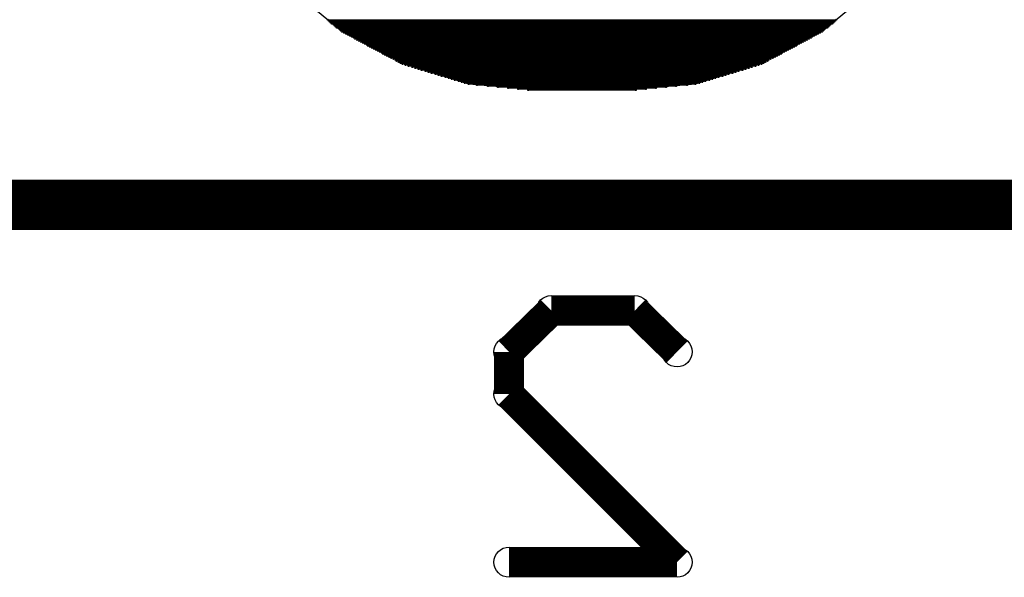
# Model space of a CAD drawing. Extents: x 0 to 30.2, y 0 to 20.7.
# Tile 94 of 131: x 13 to 15.5, y 16.6 to 18. Entities that reach past the tile are written whole.
import ezdxf

# ---------------------------------------------------------------- set-up
doc = ezdxf.new("R2010")
doc.units = 0
doc.layers.get('0').update_dxf_attribs({"linetype": 'CONTINUOUS'})
doc.layers.add('SEEEDSTUDIOXIAORP2040V1_22_GBO', color=7, linetype='CONTINUOUS')
doc.layers.add('SEEEDSTUDIOXIAORP2040V1_22_GBS', color=6, linetype='CONTINUOUS')

# ---------------------------------------------------------------- blocks, each defined once
blk = doc.blocks.new('ROUND_12')
blk.add_circle((0, 0), 0.0381)
blk = doc.blocks.new('ROUND_7')
blk.add_circle((0, 0), 0)
blk = doc.blocks.new('ROUND_8')
blk.add_circle((0, 0), 0.00127)

msp = doc.modelspace()

# ---------------------------------------------------------------- linework, layer by layer
at = {"layer": 'SEEEDSTUDIOXIAORP2040V1_22_GBO'}
for points, const_width in [([(20.78482, 17.5006), (3.00482, 17.5006)], 0.127), ([(14.25194, 17.12976), (14.35862, 17.2339)], 0.0762), ([(14.35862, 17.2339), (14.56944, 17.2339)], 0.0762), ([(14.56944, 17.2339), (14.67612, 17.12976)], 0.0762), ([(14.25194, 17.12976), (14.25194, 17.02308)], 0.0762), ([(14.25194, 17.02308), (14.67612, 16.5989)], 0.0762), ([(14.67612, 16.5989), (14.25194, 16.5989)], 0.0762)]:
    msp.add_lwpolyline(points, dxfattribs=dict(at, const_width=const_width))
at = {"layer": 'SEEEDSTUDIOXIAORP2040V1_22_GBS'}
for points in [[(13.8303, 17.93748), (13.69568, 18.04924)], [(15.1765, 18.04924), (15.04188, 17.93748)], [(13.98524, 17.8562), (13.8303, 17.93748)], [(15.04188, 17.93748), (14.88694, 17.8562)], [(14.15034, 17.8054), (13.98524, 17.8562)], [(14.88694, 17.8562), (14.72184, 17.8054)], [(14.3256, 17.79016), (14.15034, 17.8054)], [(14.72184, 17.8054), (14.54912, 17.79016)], [(14.54912, 17.79016), (14.3256, 17.79016)]]:
    msp.add_lwpolyline(points, dxfattribs=at)
at = {"layer": 'SEEEDSTUDIOXIAORP2040V1_22_GBS', "const_width": 0.00254}
for points in [[(13.79474, 17.96796), (15.07744, 17.96796)], [(15.0749, 17.96542), (13.79728, 17.96542)], [(13.79982, 17.96288), (15.07236, 17.96288)], [(15.06982, 17.96034), (13.80236, 17.96034)], [(13.8049, 17.9578), (15.06728, 17.9578)], [(15.0622, 17.95526), (13.80998, 17.95526)], [(13.81252, 17.95272), (15.05966, 17.95272)], [(15.05712, 17.95018), (13.81506, 17.95018)], [(13.8176, 17.94764), (15.05458, 17.94764)], [(15.0495, 17.9451), (13.82268, 17.9451)], [(13.82522, 17.94256), (15.04696, 17.94256)], [(15.04442, 17.94002), (13.82776, 17.94002)], [(13.8303, 17.93748), (15.04188, 17.93748)], [(15.0368, 17.93494), (13.83538, 17.93494)], [(13.84046, 17.9324), (15.03172, 17.9324)], [(15.02664, 17.92986), (13.84554, 17.92986)], [(13.85062, 17.92732), (15.02156, 17.92732)], [(15.01648, 17.92478), (13.8557, 17.92478)], [(13.86078, 17.92224), (15.01394, 17.92224)], [(15.00886, 17.9197), (13.86332, 17.9197)], [(13.8684, 17.91716), (15.00378, 17.91716)], [(14.9987, 17.91462), (13.87348, 17.91462)], [(13.87856, 17.91208), (14.99362, 17.91208)], [(14.98854, 17.90954), (13.88364, 17.90954)], [(13.88872, 17.907), (14.98346, 17.907)], [(14.97838, 17.90446), (13.8938, 17.90446)], [(13.89634, 17.90192), (14.97584, 17.90192)], [(14.97076, 17.89938), (13.90142, 17.89938)], [(13.9065, 17.89684), (14.96568, 17.89684)], [(14.9606, 17.8943), (13.91158, 17.8943)], [(13.91666, 17.89176), (14.95552, 17.89176)], [(14.95044, 17.88922), (13.92174, 17.88922)], [(13.92682, 17.88668), (14.94536, 17.88668)], [(14.94028, 17.88414), (13.9319, 17.88414)], [(13.93444, 17.8816), (14.93774, 17.8816)], [(14.93266, 17.87906), (13.93952, 17.87906)], [(13.9446, 17.87652), (14.92758, 17.87652)], [(14.9225, 17.87398), (13.94968, 17.87398)], [(13.95476, 17.87144), (14.91742, 17.87144)], [(14.91234, 17.8689), (13.95984, 17.8689)], [(13.96492, 17.86636), (14.90726, 17.86636)], [(14.90472, 17.86382), (13.96746, 17.86382)], [(13.97254, 17.86128), (14.89964, 17.86128)], [(14.89456, 17.85874), (13.97762, 17.85874)], [(13.9827, 17.8562), (14.88948, 17.8562)], [(14.88186, 17.85366), (13.99032, 17.85366)], [(13.99794, 17.85112), (14.87424, 17.85112)], [(14.86408, 17.84858), (14.0081, 17.84858)], [(14.01572, 17.84604), (14.85646, 17.84604)], [(14.84884, 17.8435), (14.02334, 17.8435)], [(14.03096, 17.84096), (14.84122, 17.84096)], [(14.83106, 17.83842), (14.04112, 17.83842)], [(14.04874, 17.83588), (14.82344, 17.83588)], [(14.81582, 17.83334), (14.05636, 17.83334)], [(14.06652, 17.8308), (14.80566, 17.8308)], [(14.79804, 17.82826), (14.07414, 17.82826)], [(14.08176, 17.82572), (14.79042, 17.82572)], [(14.78026, 17.82318), (14.09192, 17.82318)], [(14.09954, 17.82064), (14.77264, 17.82064)], [(14.76502, 17.8181), (14.10716, 17.8181)], [(14.11478, 17.81556), (14.7574, 17.81556)], [(14.74724, 17.81302), (14.12494, 17.81302)], [(14.13256, 17.81048), (14.73962, 17.81048)], [(14.732, 17.80794), (14.14018, 17.80794)], [(14.15034, 17.8054), (14.72184, 17.8054)], [(14.70152, 17.80286), (14.17066, 17.80286)], [(14.1986, 17.80032), (14.67358, 17.80032)], [(14.64818, 17.79778), (14.224, 17.79778)], [(14.2494, 17.79524), (14.62278, 17.79524)], [(14.59738, 17.7927), (14.2748, 17.7927)], [(14.3002, 17.79016), (14.57198, 17.79016)]]:
    msp.add_lwpolyline(points, dxfattribs=at)

# ---------------------------------------------------------------- block references
at = {"layer": 'SEEEDSTUDIOXIAORP2040V1_22_GBO'}
for p in [(14.35862, 17.2339), (14.56944, 17.2339), (14.25194, 17.12976), (14.25194, 17.12976), (14.67612, 17.12976), (14.25194, 17.02308), (14.25194, 16.5989), (14.67612, 16.5989)]:
    msp.add_blockref('ROUND_12', p, dxfattribs=at)
at = {"layer": 'SEEEDSTUDIOXIAORP2040V1_22_GBS'}
for name, p in [('ROUND_8', (13.79474, 17.96796)), ('ROUND_8', (13.79728, 17.96542)), ('ROUND_8', (13.79982, 17.96288)), ('ROUND_8', (13.80236, 17.96034)), ('ROUND_8', (13.8049, 17.9578)), ('ROUND_8', (13.80998, 17.95526)), ('ROUND_8', (13.81252, 17.95272)), ('ROUND_8', (13.81506, 17.95018)), ('ROUND_8', (13.8176, 17.94764)), ('ROUND_8', (15.05458, 17.94764)), ('ROUND_8', (15.05712, 17.95018)), ('ROUND_8', (15.05966, 17.95272)), ('ROUND_8', (15.0622, 17.95526)), ('ROUND_8', (15.06728, 17.9578)), ('ROUND_8', (15.06982, 17.96034)), ('ROUND_8', (15.07236, 17.96288)), ('ROUND_8', (15.0749, 17.96542)), ('ROUND_8', (15.07744, 17.96796)), ('ROUND_7', (15.04188, 17.93748)), ('ROUND_7', (13.8303, 17.93748)), ('ROUND_8', (13.82268, 17.9451)), ('ROUND_8', (13.82522, 17.94256)), ('ROUND_8', (13.82776, 17.94002)), ('ROUND_8', (13.8303, 17.93748)), ('ROUND_8', (13.83538, 17.93494)), ('ROUND_8', (13.84046, 17.9324)), ('ROUND_8', (13.84554, 17.92986)), ('ROUND_8', (13.85062, 17.92732)), ('ROUND_8', (13.8557, 17.92478)), ('ROUND_8', (13.86078, 17.92224)), ('ROUND_8', (15.01394, 17.92224)), ('ROUND_8', (15.01648, 17.92478)), ('ROUND_8', (15.02156, 17.92732)), ('ROUND_8', (15.02664, 17.92986)), ('ROUND_8', (15.03172, 17.9324)), ('ROUND_8', (15.0368, 17.93494)), ('ROUND_8', (15.04188, 17.93748)), ('ROUND_8', (15.04442, 17.94002)), ('ROUND_8', (15.04696, 17.94256)), ('ROUND_8', (15.0495, 17.9451)), ('ROUND_8', (13.86332, 17.9197)), ('ROUND_8', (13.8684, 17.91716)), ('ROUND_8', (13.87348, 17.91462)), ('ROUND_8', (13.87856, 17.91208)), ('ROUND_8', (13.88364, 17.90954)), ('ROUND_8', (13.88872, 17.907)), ('ROUND_8', (13.8938, 17.90446)), ('ROUND_8', (13.89634, 17.90192)), ('ROUND_8', (13.90142, 17.89938)), ('ROUND_8', (13.9065, 17.89684)), ('ROUND_8', (14.96568, 17.89684)), ('ROUND_8', (14.97076, 17.89938)), ('ROUND_8', (14.97584, 17.90192)), ('ROUND_8', (14.97838, 17.90446)), ('ROUND_8', (14.98346, 17.907)), ('ROUND_8', (14.98854, 17.90954)), ('ROUND_8', (14.99362, 17.91208)), ('ROUND_8', (14.9987, 17.91462)), ('ROUND_8', (15.00378, 17.91716)), ('ROUND_8', (15.00886, 17.9197)), ('ROUND_8', (13.91158, 17.8943)), ('ROUND_8', (13.91666, 17.89176)), ('ROUND_8', (13.92174, 17.88922)), ('ROUND_8', (13.92682, 17.88668)), ('ROUND_8', (13.9319, 17.88414)), ('ROUND_8', (13.93444, 17.8816)), ('ROUND_8', (13.93952, 17.87906)), ('ROUND_8', (13.9446, 17.87652)), ('ROUND_8', (13.94968, 17.87398)), ('ROUND_8', (14.9225, 17.87398)), ('ROUND_8', (14.92758, 17.87652)), ('ROUND_8', (14.93266, 17.87906)), ('ROUND_8', (14.93774, 17.8816)), ('ROUND_8', (14.94028, 17.88414)), ('ROUND_8', (14.94536, 17.88668)), ('ROUND_8', (14.95044, 17.88922)), ('ROUND_8', (14.95552, 17.89176)), ('ROUND_8', (14.9606, 17.8943)), ('ROUND_7', (14.88694, 17.8562)), ('ROUND_7', (13.98524, 17.8562)), ('ROUND_8', (13.95476, 17.87144)), ('ROUND_8', (13.95984, 17.8689)), ('ROUND_8', (13.96492, 17.86636)), ('ROUND_8', (13.96746, 17.86382)), ('ROUND_8', (13.97254, 17.86128)), ('ROUND_8', (13.97762, 17.85874)), ('ROUND_8', (13.9827, 17.8562)), ('ROUND_8', (13.99032, 17.85366)), ('ROUND_8', (13.99794, 17.85112)), ('ROUND_8', (14.0081, 17.84858)), ('ROUND_8', (14.86408, 17.84858)), ('ROUND_8', (14.87424, 17.85112)), ('ROUND_8', (14.88186, 17.85366)), ('ROUND_8', (14.88948, 17.8562)), ('ROUND_8', (14.89456, 17.85874)), ('ROUND_8', (14.89964, 17.86128)), ('ROUND_8', (14.90472, 17.86382)), ('ROUND_8', (14.90726, 17.86636)), ('ROUND_8', (14.91234, 17.8689)), ('ROUND_8', (14.91742, 17.87144)), ('ROUND_8', (14.01572, 17.84604)), ('ROUND_8', (14.02334, 17.8435)), ('ROUND_8', (14.03096, 17.84096)), ('ROUND_8', (14.04112, 17.83842)), ('ROUND_8', (14.04874, 17.83588)), ('ROUND_8', (14.05636, 17.83334)), ('ROUND_8', (14.06652, 17.8308)), ('ROUND_8', (14.07414, 17.82826)), ('ROUND_8', (14.08176, 17.82572)), ('ROUND_8', (14.09192, 17.82318)), ('ROUND_8', (14.78026, 17.82318)), ('ROUND_8', (14.79042, 17.82572)), ('ROUND_8', (14.79804, 17.82826)), ('ROUND_8', (14.80566, 17.8308)), ('ROUND_8', (14.81582, 17.83334)), ('ROUND_8', (14.82344, 17.83588)), ('ROUND_8', (14.83106, 17.83842)), ('ROUND_8', (14.84122, 17.84096)), ('ROUND_8', (14.84884, 17.8435)), ('ROUND_8', (14.85646, 17.84604)), ('ROUND_7', (14.72184, 17.8054)), ('ROUND_7', (14.15034, 17.8054)), ('ROUND_8', (14.09954, 17.82064)), ('ROUND_8', (14.10716, 17.8181)), ('ROUND_8', (14.11478, 17.81556)), ('ROUND_8', (14.12494, 17.81302)), ('ROUND_8', (14.13256, 17.81048)), ('ROUND_8', (14.14018, 17.80794)), ('ROUND_8', (14.15034, 17.8054)), ('ROUND_8', (14.17066, 17.80286)), ('ROUND_8', (14.1986, 17.80032)), ('ROUND_8', (14.224, 17.79778)), ('ROUND_8', (14.64818, 17.79778)), ('ROUND_8', (14.67358, 17.80032)), ('ROUND_8', (14.70152, 17.80286)), ('ROUND_8', (14.72184, 17.8054)), ('ROUND_8', (14.732, 17.80794)), ('ROUND_8', (14.73962, 17.81048)), ('ROUND_8', (14.74724, 17.81302)), ('ROUND_8', (14.7574, 17.81556)), ('ROUND_8', (14.76502, 17.8181)), ('ROUND_8', (14.77264, 17.82064)), ('ROUND_7', (14.54912, 17.79016)), ('ROUND_7', (14.3256, 17.79016)), ('ROUND_8', (14.2494, 17.79524)), ('ROUND_8', (14.2748, 17.7927)), ('ROUND_8', (14.3002, 17.79016)), ('ROUND_8', (14.57198, 17.79016)), ('ROUND_8', (14.59738, 17.7927)), ('ROUND_8', (14.62278, 17.79524))]:
    msp.add_blockref(name, p, dxfattribs=at)

doc.saveas('drawing.dxf')
